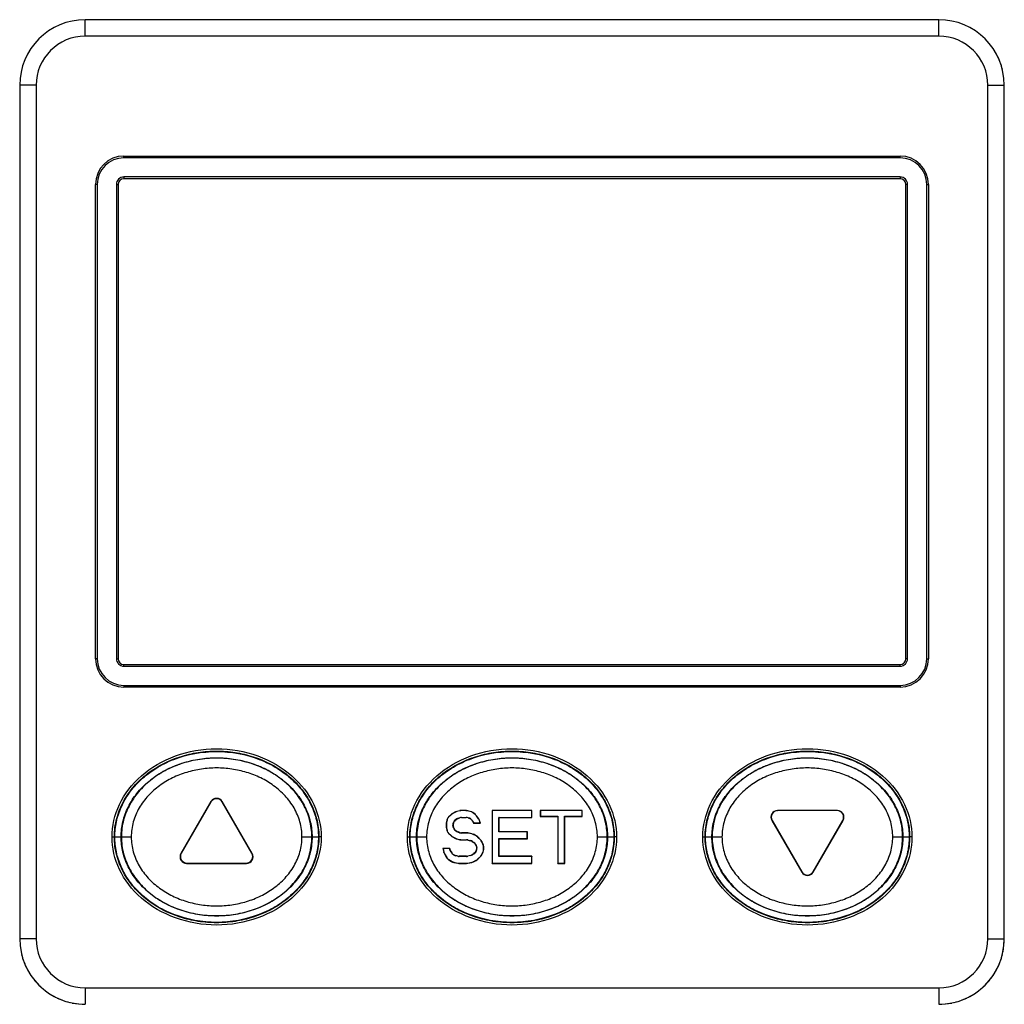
# Model space of a CAD drawing. Header units: inches. Extents: x 74 to 393, y -26 to 287.
# Tile 5 of 12: x 99 to 129, y 257 to 287. Entities that reach past the tile are written whole.
import ezdxf

# ---------------------------------------------------------------- set-up
doc = ezdxf.new("R2010")
doc.units = ezdxf.units.IN
doc.header["$LTSCALE"] = 0.595472
doc.header["$MEASUREMENT"] = 0
for name, color, linetype in [('I-04390', 7, 'CONTINUOUS'), ('P-0526_D12-1-A10', 7, 'CONTINUOUS'), ('P-0526_E17-2-A10', 7, 'CONTINUOUS'), ('SILICONE_BUTTON_10', 7, 'CONTINUOUS'), ('SILICONE_BUTTON_20', 7, 'CONTINUOUS')]:
    doc.layers.add(name, color=color, linetype=linetype)

msp = doc.modelspace()

# ---------------------------------------------------------------- linework, layer by layer
at = {"layer": 'I-04390', "color": 7, "linetype": 'Continuous'}
for centre, start, end in [((126.988, 284.781), 14.0215, 25.2782), ((126.988, 258.778), 348.5409, 0), ((100.985, 258.778), 194.0215, 205.2782), ((126.988, 258.778), 334.7218, 345.9785), ((126.988, 258.778), 322.8885, 333.1247), ((100.985, 258.778), 219.4075, 230.5925), ((126.988, 258.778), 309.4075, 320.5925), ((100.985, 258.778), 232.8885, 243.1247), ((126.988, 258.778), 296.8753, 307.1115), ((100.985, 258.778), 244.7218, 255.9785), ((126.988, 258.778), 284.0215, 295.2782), ((100.985, 258.778), 258.5409, 270), ((126.988, 258.778), 270, 281.4591)]:
    msp.add_arc(centre, 2, start, end, dxfattribs=at)
at = {"layer": 'P-0526_D12-1-A10', "color": 7, "linetype": 'Continuous'}
for p, q in [((100.985, 286.281), (100.985, 286.781)), ((126.988, 286.781), (100.985, 286.781)), ((126.988, 286.281), (126.988, 286.781)), ((126.988, 286.281), (100.985, 286.281)), ((98.985, 284.781), (98.985, 258.778)), ((99.485, 284.781), (98.985, 284.781)), ((99.485, 284.781), (99.485, 258.778)), ((128.488, 258.778), (128.488, 284.781)), ((128.488, 284.781), (128.988, 284.781)), ((128.988, 258.778), (128.988, 284.781)), ((102.16, 282.625), (125.812, 282.625)), ((101.294, 267.308), (101.294, 281.759)), ((126.679, 281.759), (126.679, 267.308)), ((125.812, 266.442), (102.16, 266.442)), ((99.485, 258.778), (98.985, 258.778)), ((128.488, 258.778), (128.988, 258.778)), ((100.985, 257.278), (100.985, 256.778)), ((100.985, 257.278), (126.988, 257.278)), ((126.988, 257.278), (126.988, 256.778))]:
    msp.add_line(p, q, dxfattribs=at)
for centre, radius, start, end in [((100.985, 284.781), 2, 90, 180), ((126.988, 284.781), 2, 0, 90), ((100.985, 284.781), 1.5, 90, 180), ((126.988, 284.781), 1.5, 0, 90), ((102.16, 281.759), 0.866, 90, 180), ((125.812, 281.759), 0.866, 0, 90), ((102.16, 267.308), 0.866, 180, 270), ((125.812, 267.308), 0.866, 270, 0), ((100.985, 258.778), 2, 180, 270), ((100.985, 258.778), 1.5, 180, 270), ((126.988, 258.778), 2, 270, 0), ((126.988, 258.778), 1.5, 270, 0)]:
    msp.add_arc(centre, radius, start, end, dxfattribs=at)
for points in [[(101.8, 261.879), (101.8, 262.213), (101.951, 262.889), (102.629, 263.785), (103.695, 264.413), (104.986, 264.639), (106.276, 264.413), (107.342, 263.785), (108.02, 262.889), (108.171, 262.213), (108.171, 261.879)], [(110.801, 261.879), (110.801, 262.213), (110.952, 262.889), (111.63, 263.785), (112.696, 264.413), (113.986, 264.639), (115.277, 264.413), (116.343, 263.785), (117.021, 262.889), (117.172, 262.213), (117.172, 261.879)], [(119.802, 261.879), (119.802, 262.213), (119.953, 262.889), (120.631, 263.785), (121.697, 264.413), (122.987, 264.639), (124.278, 264.413), (125.344, 263.785), (126.021, 262.889), (126.172, 262.213), (126.172, 261.879)], [(108.171, 261.879), (108.171, 261.544), (108.02, 260.868), (107.342, 259.972), (106.276, 259.344), (104.986, 259.118), (103.695, 259.344), (102.629, 259.972), (101.951, 260.868), (101.8, 261.544), (101.8, 261.879)], [(117.172, 261.879), (117.172, 261.544), (117.021, 260.868), (116.343, 259.972), (115.277, 259.344), (113.986, 259.118), (112.696, 259.344), (111.63, 259.972), (110.952, 260.868), (110.801, 261.544), (110.801, 261.879)], [(126.172, 261.879), (126.172, 261.544), (126.021, 260.868), (125.344, 259.972), (124.278, 259.344), (122.987, 259.118), (121.697, 259.344), (120.631, 259.972), (119.953, 260.868), (119.802, 261.544), (119.802, 261.879)]]:
    msp.add_open_spline(points, degree=3, dxfattribs=at)
at = {"layer": 'P-0526_E17-2-A10', "color": 7, "linetype": 'Continuous'}
for p, q in [((102.16, 282.572), (102.16, 282.625)), ((125.812, 282.572), (125.812, 282.625)), ((125.812, 282.572), (102.16, 282.572)), ((101.348, 281.759), (101.294, 281.759)), ((101.348, 281.759), (101.348, 267.308)), ((101.932, 281.759), (101.932, 267.308)), ((101.932, 281.759), (101.986, 281.759)), ((101.986, 281.759), (101.986, 267.308)), ((102.16, 281.988), (102.16, 281.934)), ((125.812, 281.988), (102.16, 281.988)), ((125.812, 281.934), (102.16, 281.934)), ((125.812, 281.988), (125.812, 281.934)), ((125.987, 267.308), (125.987, 281.759)), ((126.041, 281.759), (125.987, 281.759)), ((126.041, 267.308), (126.041, 281.759)), ((126.625, 267.308), (126.625, 281.759)), ((126.625, 281.759), (126.679, 281.759)), ((101.348, 267.308), (101.294, 267.308)), ((101.932, 267.308), (101.986, 267.308)), ((102.16, 267.08), (102.16, 267.133)), ((102.16, 267.133), (125.812, 267.133)), ((102.16, 267.08), (125.812, 267.08)), ((125.812, 267.08), (125.812, 267.133)), ((126.041, 267.308), (125.987, 267.308)), ((126.625, 267.308), (126.679, 267.308)), ((102.16, 266.496), (102.16, 266.442)), ((102.16, 266.496), (125.812, 266.496)), ((125.812, 266.496), (125.812, 266.442))]:
    msp.add_line(p, q, dxfattribs=at)
for centre, radius, start, end in [((102.16, 281.759), 0.813, 90, 180), ((125.812, 281.759), 0.813, 0, 90), ((102.16, 281.759), 0.228, 90, 180), ((102.16, 281.759), 0.175, 90, 180), ((125.812, 281.759), 0.228, 0, 90), ((125.812, 281.759), 0.175, 0, 90), ((102.16, 267.308), 0.813, 180, 270), ((102.16, 267.308), 0.228, 180, 270), ((102.16, 267.308), 0.175, 180, 270), ((125.812, 267.308), 0.813, 270, 0), ((125.812, 267.308), 0.228, 270, 0), ((125.812, 267.308), 0.175, 270, 0)]:
    msp.add_arc(centre, radius, start, end, dxfattribs=at)
at = {"layer": 'SILICONE_BUTTON_10', "color": 7, "linetype": 'Continuous'}
for p, q in [((104.812, 262.954), (103.9, 261.373)), ((104.812, 262.944), (103.909, 261.379)), ((104.812, 262.954), (104.812, 262.944)), ((105.159, 262.954), (105.159, 262.944)), ((106.072, 261.373), (105.159, 262.954)), ((106.063, 261.379), (105.159, 262.944)), ((123.9, 262.684), (122.074, 262.684)), ((122.074, 262.684), (122.083, 262.679)), ((123.891, 262.679), (122.083, 262.679)), ((123.9, 262.684), (123.891, 262.679)), ((121.901, 262.384), (122.814, 260.803)), ((121.901, 262.384), (121.91, 262.379)), ((121.91, 262.379), (122.814, 260.813)), ((123.16, 260.803), (124.073, 262.384)), ((123.16, 260.813), (124.064, 262.379)), ((124.073, 262.384), (124.064, 262.379)), ((101.8, 261.879), (101.871, 261.879)), ((101.883, 261.879), (102.384, 261.879)), ((107.587, 261.879), (108.088, 261.879)), ((108.171, 261.879), (108.101, 261.879)), ((119.802, 261.879), (119.872, 261.879)), ((119.884, 261.879), (120.385, 261.879)), ((125.589, 261.879), (126.09, 261.879)), ((126.172, 261.879), (126.102, 261.879)), ((103.9, 261.373), (103.909, 261.379)), ((106.072, 261.373), (106.063, 261.379)), ((104.073, 261.073), (104.082, 261.079)), ((104.073, 261.073), (105.898, 261.073)), ((104.082, 261.079), (105.889, 261.079)), ((105.898, 261.073), (105.889, 261.079)), ((122.814, 260.803), (122.814, 260.813)), ((123.16, 260.803), (123.16, 260.813))]:
    msp.add_line(p, q, dxfattribs=at)
for centre, major_axis, start_param, end_param in [((104.986, 262.854), (0, 0.2), -1.046934, 1.046934), ((104.986, 262.844), (0, -0.2), 2.094659, 4.188526), ((122.075, 262.484), (0.173, -0.1), 2.094659, 4.188526), ((122.084, 262.479), (0.173, -0.1), 2.094659, 4.188526), ((123.891, 262.479), (-0.173, -0.1), 2.094659, 4.188526), ((123.9, 262.484), (0.173, 0.1), -1.046934, 1.046934), ((104.073, 261.273), (0.173, 0.1), 2.094659, 4.188526), ((104.082, 261.279), (0.173, 0.1), 2.094659, 4.188526), ((105.889, 261.279), (-0.173, 0.1), 2.094659, 4.188526), ((105.898, 261.273), (0.173, -0.1), -1.046934, 1.046934), ((122.987, 260.914), (0, 0.2), 2.094659, 4.188526), ((122.987, 260.903), (0, 0.2), -4.188526, -2.094659)]:
    msp.add_ellipse(centre, major_axis=major_axis, ratio=0.999391, start_param=start_param, end_param=end_param, dxfattribs=at)
for points, knots in [([(101.871, 261.879), (101.871, 262.066), (101.92, 262.443), (102.13, 262.97), (102.456, 263.434), (103.007, 263.948), (103.691, 264.295), (104.422, 264.465), (104.986, 264.508), (105.549, 264.465), (106.281, 264.295), (106.965, 263.948), (107.515, 263.434), (107.841, 262.97), (108.052, 262.443), (108.101, 262.066), (108.101, 261.879)], [0, 0, 0, 0, 0.062527, 0.125059, 0.187602, 0.250161, 0.374851, 0.437426, 0.500003, 0.562579, 0.625154, 0.749843, 0.8124, 0.874943, 0.937474, 1, 1, 1, 1]), ([(101.883, 261.879), (101.883, 262.032), (101.916, 262.343), (102.065, 262.799), (102.317, 263.236), (102.674, 263.639), (103.135, 263.99), (103.89, 264.364), (104.986, 264.561), (106.081, 264.364), (106.836, 263.99), (107.297, 263.639), (107.655, 263.236), (107.906, 262.799), (108.055, 262.343), (108.088, 262.032), (108.088, 261.879)], [0, 0, 0, 0, 0.05126, 0.103993, 0.15955, 0.219111, 0.283372, 0.352411, 0.5, 0.647589, 0.716628, 0.780889, 0.84045, 0.896007, 0.94874, 1, 1, 1, 1]), ([(119.872, 261.879), (119.872, 262.066), (119.921, 262.443), (120.131, 262.97), (120.457, 263.434), (121.008, 263.948), (121.692, 264.295), (122.424, 264.465), (122.987, 264.508), (123.551, 264.465), (124.282, 264.295), (124.966, 263.948), (125.517, 263.434), (125.843, 262.97), (126.053, 262.443), (126.102, 262.066), (126.102, 261.879)], [0, 0, 0, 0, 0.062527, 0.125059, 0.187602, 0.250161, 0.374851, 0.437426, 0.500003, 0.562579, 0.625154, 0.749843, 0.8124, 0.874943, 0.937474, 1, 1, 1, 1]), ([(119.884, 261.879), (119.884, 262.032), (119.917, 262.343), (120.066, 262.799), (120.318, 263.236), (120.675, 263.639), (121.137, 263.99), (121.892, 264.364), (122.987, 264.561), (124.083, 264.364), (124.838, 263.99), (125.299, 263.639), (125.656, 263.236), (125.908, 262.799), (126.057, 262.343), (126.09, 262.032), (126.09, 261.879)], [0, 0, 0, 0, 0.05126, 0.103993, 0.15955, 0.219111, 0.283372, 0.352411, 0.5, 0.647589, 0.716628, 0.780889, 0.84045, 0.896007, 0.94874, 1, 1, 1, 1]), ([(102.076, 261.879), (102.076, 262.034), (102.114, 262.349), (102.279, 262.802), (102.548, 263.221), (102.848, 263.524), (103.127, 263.735), (103.435, 263.927), (103.861, 264.117), (104.412, 264.256), (104.986, 264.304), (105.559, 264.256), (106.11, 264.117), (106.536, 263.927), (106.844, 263.735), (107.123, 263.524), (107.423, 263.221), (107.692, 262.802), (107.857, 262.349), (107.895, 262.034), (107.895, 261.879)], [0, 0, 0, 0, 0.05582, 0.112725, 0.171588, 0.233004, 0.264707, 0.297012, 0.363224, 0.431179, 0.5, 0.568821, 0.636776, 0.702988, 0.735293, 0.766996, 0.828412, 0.887275, 0.94418, 1, 1, 1, 1]), ([(107.887, 261.879), (107.887, 262.052), (107.841, 262.401), (107.642, 262.887), (107.336, 263.313), (106.948, 263.666), (106.503, 263.942), (106.017, 264.137), (105.507, 264.254), (104.986, 264.294), (104.464, 264.254), (103.954, 264.137), (103.468, 263.942), (103.023, 263.666), (102.636, 263.313), (102.329, 262.887), (102.131, 262.401), (102.084, 262.052), (102.084, 261.879)], [0, 0, 0, 0, 0.062447, 0.124902, 0.187377, 0.249879, 0.312396, 0.374923, 0.43746, 0.499999, 0.562538, 0.625075, 0.687603, 0.750121, 0.812623, 0.875099, 0.937553, 1, 1, 1, 1]), ([(120.078, 261.879), (120.078, 262.034), (120.116, 262.349), (120.281, 262.802), (120.55, 263.221), (120.85, 263.524), (121.128, 263.735), (121.437, 263.927), (121.863, 264.117), (122.414, 264.256), (122.987, 264.304), (123.561, 264.256), (124.111, 264.117), (124.538, 263.927), (124.846, 263.735), (125.125, 263.524), (125.425, 263.221), (125.694, 262.802), (125.858, 262.349), (125.896, 262.034), (125.896, 261.879)], [0, 0, 0, 0, 0.05582, 0.112725, 0.171588, 0.233004, 0.264707, 0.297012, 0.363224, 0.431179, 0.5, 0.568821, 0.636776, 0.702988, 0.735293, 0.766996, 0.828412, 0.887275, 0.94418, 1, 1, 1, 1]), ([(125.889, 261.879), (125.889, 262.052), (125.842, 262.401), (125.644, 262.887), (125.337, 263.313), (124.95, 263.666), (124.504, 263.942), (124.019, 264.137), (123.509, 264.254), (122.987, 264.294), (122.466, 264.254), (121.956, 264.137), (121.47, 263.942), (121.025, 263.666), (120.637, 263.313), (120.331, 262.887), (120.132, 262.401), (120.085, 262.052), (120.085, 261.879)], [0, 0, 0, 0, 0.062447, 0.124902, 0.187377, 0.249879, 0.312396, 0.374923, 0.43746, 0.499999, 0.562538, 0.625075, 0.687603, 0.750121, 0.812623, 0.875099, 0.937553, 1, 1, 1, 1]), ([(107.587, 261.879), (107.587, 262.032), (107.544, 262.342), (107.361, 262.771), (107.082, 263.143), (106.732, 263.45), (106.334, 263.689), (105.901, 263.857), (105.448, 263.957), (104.986, 263.992), (104.523, 263.957), (104.07, 263.857), (103.637, 263.689), (103.239, 263.45), (102.89, 263.143), (102.61, 262.771), (102.428, 262.342), (102.384, 262.032), (102.384, 261.879)], [0, 0, 0, 0, 0.062433, 0.12488, 0.187355, 0.24986, 0.312381, 0.374914, 0.437456, 0.499999, 0.562542, 0.625085, 0.687618, 0.750139, 0.812646, 0.87512, 0.937568, 1, 1, 1, 1]), ([(125.589, 261.879), (125.589, 262.032), (125.545, 262.342), (125.363, 262.771), (125.083, 263.143), (124.734, 263.45), (124.336, 263.689), (123.903, 263.857), (123.45, 263.957), (122.987, 263.992), (122.524, 263.957), (122.072, 263.857), (121.639, 263.689), (121.24, 263.45), (120.891, 263.143), (120.612, 262.771), (120.429, 262.342), (120.385, 262.032), (120.385, 261.879)], [0, 0, 0, 0, 0.062433, 0.12488, 0.187355, 0.24986, 0.312381, 0.374914, 0.437456, 0.499999, 0.562542, 0.625085, 0.687618, 0.750139, 0.812646, 0.87512, 0.937568, 1, 1, 1, 1]), ([(108.101, 261.879), (108.101, 261.691), (108.052, 261.315), (107.841, 260.787), (107.515, 260.323), (106.965, 259.809), (106.281, 259.463), (105.549, 259.292), (104.986, 259.249), (104.422, 259.292), (103.691, 259.463), (103.007, 259.809), (102.456, 260.323), (102.13, 260.787), (101.92, 261.315), (101.871, 261.691), (101.871, 261.879)], [0, 0, 0, 0, 0.062527, 0.125059, 0.187602, 0.250161, 0.374851, 0.437426, 0.500003, 0.562579, 0.625154, 0.749843, 0.8124, 0.874943, 0.937474, 1, 1, 1, 1]), ([(108.088, 261.879), (108.088, 261.726), (108.055, 261.414), (107.906, 260.959), (107.655, 260.521), (107.297, 260.118), (106.836, 259.767), (106.081, 259.393), (104.986, 259.196), (103.89, 259.393), (103.135, 259.767), (102.674, 260.118), (102.317, 260.521), (102.065, 260.959), (101.916, 261.414), (101.883, 261.726), (101.883, 261.879)], [0, 0, 0, 0, 0.05126, 0.103993, 0.15955, 0.219111, 0.283372, 0.352411, 0.5, 0.647589, 0.716628, 0.780889, 0.84045, 0.896007, 0.94874, 1, 1, 1, 1]), ([(107.895, 261.879), (107.895, 261.723), (107.857, 261.408), (107.692, 260.955), (107.423, 260.537), (107.123, 260.234), (106.844, 260.022), (106.536, 259.83), (106.11, 259.64), (105.559, 259.502), (104.986, 259.453), (104.412, 259.502), (103.861, 259.64), (103.435, 259.83), (103.127, 260.022), (102.848, 260.234), (102.548, 260.537), (102.279, 260.955), (102.114, 261.408), (102.076, 261.723), (102.076, 261.879)], [0, 0, 0, 0, 0.05582, 0.112725, 0.171588, 0.233004, 0.264707, 0.297012, 0.363224, 0.431179, 0.5, 0.568821, 0.636776, 0.702988, 0.735293, 0.766996, 0.828412, 0.887275, 0.94418, 1, 1, 1, 1]), ([(102.084, 261.879), (102.084, 261.705), (102.131, 261.357), (102.329, 260.87), (102.636, 260.444), (103.023, 260.091), (103.468, 259.815), (103.954, 259.62), (104.464, 259.503), (104.986, 259.464), (105.507, 259.503), (106.017, 259.62), (106.503, 259.815), (106.948, 260.091), (107.336, 260.444), (107.642, 260.87), (107.841, 261.357), (107.887, 261.705), (107.887, 261.879)], [0, 0, 0, 0, 0.062447, 0.124902, 0.187377, 0.249879, 0.312396, 0.374923, 0.43746, 0.499999, 0.562538, 0.625075, 0.687603, 0.750121, 0.812623, 0.875099, 0.937553, 1, 1, 1, 1]), ([(102.384, 261.879), (102.384, 261.725), (102.428, 261.416), (102.61, 260.986), (102.89, 260.614), (103.239, 260.307), (103.637, 260.068), (104.07, 259.9), (104.523, 259.8), (104.986, 259.765), (105.448, 259.8), (105.901, 259.9), (106.334, 260.068), (106.732, 260.307), (107.082, 260.614), (107.361, 260.986), (107.544, 261.416), (107.587, 261.725), (107.587, 261.879)], [0, 0, 0, 0, 0.062433, 0.12488, 0.187355, 0.24986, 0.312381, 0.374914, 0.437456, 0.499999, 0.562542, 0.625085, 0.687618, 0.750139, 0.812646, 0.87512, 0.937568, 1, 1, 1, 1]), ([(126.102, 261.879), (126.102, 261.691), (126.053, 261.315), (125.843, 260.787), (125.517, 260.323), (124.966, 259.809), (124.282, 259.463), (123.551, 259.292), (122.987, 259.249), (122.424, 259.292), (121.692, 259.463), (121.008, 259.809), (120.457, 260.323), (120.131, 260.787), (119.921, 261.315), (119.872, 261.691), (119.872, 261.879)], [0, 0, 0, 0, 0.062527, 0.125059, 0.187602, 0.250161, 0.374851, 0.437426, 0.500003, 0.562579, 0.625154, 0.749843, 0.8124, 0.874943, 0.937474, 1, 1, 1, 1]), ([(126.09, 261.879), (126.09, 261.726), (126.057, 261.414), (125.908, 260.959), (125.656, 260.521), (125.299, 260.118), (124.838, 259.767), (124.083, 259.393), (122.987, 259.196), (121.892, 259.393), (121.137, 259.767), (120.675, 260.118), (120.318, 260.521), (120.066, 260.959), (119.917, 261.414), (119.884, 261.726), (119.884, 261.879)], [0, 0, 0, 0, 0.05126, 0.103993, 0.15955, 0.219111, 0.283372, 0.352411, 0.5, 0.647589, 0.716628, 0.780889, 0.84045, 0.896007, 0.94874, 1, 1, 1, 1]), ([(125.896, 261.879), (125.896, 261.723), (125.858, 261.408), (125.694, 260.955), (125.425, 260.537), (125.125, 260.234), (124.846, 260.022), (124.538, 259.83), (124.111, 259.64), (123.561, 259.502), (122.987, 259.453), (122.414, 259.502), (121.863, 259.64), (121.437, 259.83), (121.128, 260.022), (120.85, 260.234), (120.55, 260.537), (120.281, 260.955), (120.116, 261.408), (120.078, 261.723), (120.078, 261.879)], [0, 0, 0, 0, 0.05582, 0.112725, 0.171588, 0.233004, 0.264707, 0.297012, 0.363224, 0.431179, 0.5, 0.568821, 0.636776, 0.702988, 0.735293, 0.766996, 0.828412, 0.887275, 0.94418, 1, 1, 1, 1]), ([(120.085, 261.879), (120.085, 261.705), (120.132, 261.357), (120.331, 260.87), (120.637, 260.444), (121.025, 260.091), (121.47, 259.815), (121.956, 259.62), (122.466, 259.503), (122.987, 259.464), (123.509, 259.503), (124.019, 259.62), (124.504, 259.815), (124.95, 260.091), (125.337, 260.444), (125.644, 260.87), (125.842, 261.357), (125.889, 261.705), (125.889, 261.879)], [0, 0, 0, 0, 0.062447, 0.124902, 0.187377, 0.249879, 0.312396, 0.374923, 0.43746, 0.499999, 0.562538, 0.625075, 0.687603, 0.750121, 0.812623, 0.875099, 0.937553, 1, 1, 1, 1]), ([(120.385, 261.879), (120.385, 261.725), (120.429, 261.416), (120.612, 260.986), (120.891, 260.614), (121.24, 260.307), (121.639, 260.068), (122.072, 259.9), (122.524, 259.8), (122.987, 259.765), (123.45, 259.8), (123.903, 259.9), (124.336, 260.068), (124.734, 260.307), (125.083, 260.614), (125.363, 260.986), (125.545, 261.416), (125.589, 261.725), (125.589, 261.879)], [0, 0, 0, 0, 0.062433, 0.12488, 0.187355, 0.24986, 0.312381, 0.374914, 0.437456, 0.499999, 0.562542, 0.625085, 0.687618, 0.750139, 0.812646, 0.87512, 0.937568, 1, 1, 1, 1])]:
    msp.add_open_spline(points, degree=3, knots=knots, dxfattribs=at)
at = {"layer": 'SILICONE_BUTTON_20', "color": 7, "linetype": 'Continuous'}
for p, q in [((112.129, 262.56), (112.049, 262.478)), ((112.132, 262.556), (112.054, 262.476)), ((112.129, 262.56), (112.132, 262.556)), ((112.267, 262.64), (112.176, 262.594)), ((112.176, 262.594), (112.179, 262.59)), ((112.268, 262.635), (112.179, 262.59)), ((112.267, 262.64), (112.268, 262.635)), ((112.397, 262.678), (112.304, 262.655)), ((112.304, 262.655), (112.306, 262.65)), ((112.398, 262.673), (112.306, 262.65)), ((112.397, 262.678), (112.398, 262.673)), ((112.442, 262.684), (112.442, 262.679)), ((112.569, 262.684), (112.442, 262.684)), ((112.568, 262.679), (112.442, 262.679)), ((112.569, 262.684), (112.568, 262.679)), ((112.605, 262.68), (112.604, 262.675)), ((112.712, 262.653), (112.604, 262.675)), ((112.715, 262.658), (112.605, 262.68)), ((112.715, 262.658), (112.712, 262.653)), ((112.788, 262.624), (112.786, 262.619)), ((112.866, 262.558), (112.786, 262.619)), ((112.87, 262.562), (112.788, 262.624)), ((112.87, 262.562), (112.866, 262.558)), ((112.905, 262.525), (112.902, 262.522)), ((112.974, 262.432), (112.905, 262.525)), ((113.381, 262.684), (113.381, 261.073)), ((113.381, 262.684), (113.386, 262.679)), ((114.592, 262.684), (113.381, 262.684)), ((113.386, 262.679), (113.386, 261.079)), ((114.586, 262.679), (113.386, 262.679)), ((114.592, 262.684), (114.586, 262.679)), ((114.586, 262.474), (114.586, 262.679)), ((114.592, 262.469), (114.592, 262.684)), ((114.848, 262.684), (114.848, 262.503)), ((114.848, 262.684), (114.853, 262.679)), ((116.125, 262.684), (114.848, 262.684)), ((114.853, 262.679), (114.853, 262.508)), ((116.12, 262.679), (114.853, 262.679)), ((116.125, 262.684), (116.12, 262.679)), ((116.12, 262.508), (116.12, 262.679)), ((116.125, 262.503), (116.125, 262.684)), ((111.981, 262.283), (111.981, 262.189)), ((111.981, 262.283), (111.986, 262.282)), ((112.003, 262.395), (111.986, 262.326)), ((111.986, 262.326), (111.991, 262.325)), ((111.986, 262.282), (111.986, 262.19)), ((112.008, 262.392), (111.991, 262.325)), ((112.003, 262.395), (112.008, 262.392)), ((112.049, 262.478), (112.054, 262.476)), ((112.186, 262.231), (112.186, 262.241)), ((112.186, 262.241), (112.191, 262.241)), ((112.186, 262.231), (112.191, 262.231)), ((112.191, 262.231), (112.191, 262.241)), ((112.195, 262.297), (112.201, 262.314)), ((112.195, 262.297), (112.2, 262.297)), ((112.2, 262.297), (112.205, 262.311)), ((112.201, 262.314), (112.205, 262.311)), ((112.27, 262.407), (112.299, 262.427)), ((112.27, 262.407), (112.275, 262.403)), ((112.275, 262.403), (112.302, 262.422)), ((112.299, 262.427), (112.302, 262.422)), ((112.343, 262.448), (112.391, 262.465)), ((112.343, 262.448), (112.345, 262.443)), ((112.345, 262.443), (112.392, 262.46)), ((112.391, 262.465), (112.392, 262.46)), ((112.449, 262.474), (112.45, 262.469)), ((112.449, 262.474), (112.59, 262.474)), ((112.45, 262.469), (112.589, 262.469)), ((112.59, 262.474), (112.589, 262.469)), ((112.648, 262.465), (112.647, 262.46)), ((112.647, 262.46), (112.676, 262.45)), ((112.648, 262.465), (112.679, 262.454)), ((112.679, 262.454), (112.676, 262.45)), ((112.75, 262.41), (112.747, 262.405)), ((112.747, 262.405), (112.762, 262.39)), ((112.75, 262.41), (112.766, 262.393)), ((112.766, 262.393), (112.762, 262.39)), ((112.799, 262.346), (112.795, 262.343)), ((112.795, 262.343), (112.816, 262.299)), ((112.799, 262.346), (112.82, 262.304)), ((112.816, 262.299), (112.82, 262.304)), ((112.816, 262.299), (113.027, 262.299)), ((112.82, 262.304), (113.02, 262.304)), ((112.969, 262.43), (112.902, 262.522)), ((112.974, 262.432), (112.969, 262.43)), ((113, 262.381), (112.995, 262.379)), ((113.02, 262.304), (112.995, 262.379)), ((113.027, 262.299), (113, 262.381)), ((113.027, 262.299), (113.02, 262.304)), ((113.586, 262.032), (113.586, 262.474)), ((113.592, 262.469), (113.586, 262.474)), ((113.586, 262.474), (114.586, 262.474)), ((113.592, 262.037), (113.592, 262.469)), ((113.592, 262.469), (114.592, 262.469)), ((114.592, 262.469), (114.586, 262.474)), ((114.848, 262.503), (114.853, 262.508)), ((114.848, 262.503), (115.381, 262.503)), ((114.853, 262.508), (115.387, 262.508)), ((115.381, 262.503), (115.387, 262.508)), ((115.381, 262.503), (115.381, 261.073)), ((115.387, 262.508), (115.387, 261.079)), ((115.587, 261.079), (115.587, 262.508)), ((115.592, 262.503), (115.587, 262.508)), ((115.587, 262.508), (116.12, 262.508)), ((115.592, 261.073), (115.592, 262.503)), ((115.592, 262.503), (116.125, 262.503)), ((116.125, 262.503), (116.12, 262.508)), ((111.981, 262.189), (111.986, 262.19)), ((111.986, 262.146), (111.991, 262.147)), ((111.986, 262.146), (112.003, 262.077)), ((111.991, 262.147), (112.008, 262.08)), ((112.003, 262.077), (112.008, 262.08)), ((112.049, 261.994), (112.054, 261.997)), ((112.049, 261.994), (112.129, 261.912)), ((112.054, 261.997), (112.132, 261.917)), ((112.195, 262.175), (112.2, 262.176)), ((112.201, 262.158), (112.195, 262.175)), ((112.205, 262.162), (112.2, 262.176)), ((112.201, 262.158), (112.205, 262.162)), ((112.27, 262.065), (112.275, 262.069)), ((112.299, 262.046), (112.27, 262.065)), ((112.302, 262.05), (112.275, 262.069)), ((112.299, 262.046), (112.302, 262.05)), ((112.343, 262.024), (112.345, 262.029)), ((112.391, 262.007), (112.343, 262.024)), ((112.392, 262.013), (112.345, 262.029)), ((112.391, 262.007), (112.392, 262.013)), ((112.449, 261.998), (112.45, 262.003)), ((112.601, 261.998), (112.449, 261.998)), ((112.602, 262.003), (112.45, 262.003)), ((112.602, 262.003), (112.601, 261.998)), ((112.638, 261.999), (112.637, 261.994)), ((112.762, 261.969), (112.637, 261.994)), ((112.764, 261.974), (112.638, 261.999)), ((112.764, 261.974), (112.762, 261.969)), ((112.81, 261.958), (112.808, 261.953)), ((112.893, 261.909), (112.808, 261.953)), ((112.897, 261.913), (112.81, 261.958)), ((113.592, 262.037), (113.586, 262.032)), ((114.453, 262.032), (113.586, 262.032)), ((114.458, 262.037), (113.592, 262.037)), ((114.458, 262.037), (114.453, 262.032)), ((114.453, 261.828), (114.453, 262.032)), ((114.458, 261.822), (114.458, 262.037)), ((110.801, 261.879), (110.871, 261.879)), ((110.884, 261.879), (111.385, 261.879)), ((112.129, 261.912), (112.132, 261.917)), ((112.176, 261.878), (112.179, 261.882)), ((112.176, 261.878), (112.267, 261.832)), ((112.179, 261.882), (112.268, 261.837)), ((112.267, 261.832), (112.268, 261.837)), ((112.304, 261.818), (112.306, 261.823)), ((112.304, 261.818), (112.397, 261.794)), ((112.306, 261.823), (112.398, 261.799)), ((112.397, 261.794), (112.398, 261.799)), ((112.442, 261.788), (112.442, 261.793)), ((112.442, 261.793), (112.597, 261.793)), ((112.442, 261.788), (112.596, 261.788)), ((112.597, 261.793), (112.596, 261.788)), ((112.642, 261.788), (112.641, 261.783)), ((112.641, 261.783), (112.72, 261.762)), ((112.642, 261.788), (112.722, 261.767)), ((112.722, 261.767), (112.72, 261.762)), ((112.779, 261.742), (112.777, 261.737)), ((112.777, 261.737), (112.819, 261.708)), ((112.779, 261.742), (112.823, 261.712)), ((112.823, 261.712), (112.819, 261.708)), ((112.873, 261.661), (112.869, 261.657)), ((112.869, 261.657), (112.885, 261.632)), ((112.873, 261.661), (112.89, 261.634)), ((112.89, 261.634), (112.885, 261.632)), ((112.897, 261.913), (112.893, 261.909)), ((112.943, 261.879), (112.94, 261.875)), ((113.033, 261.78), (112.94, 261.875)), ((113.037, 261.783), (112.943, 261.879)), ((113.037, 261.783), (113.033, 261.78)), ((113.07, 261.736), (113.066, 261.733)), ((113.101, 261.661), (113.066, 261.733)), ((113.107, 261.662), (113.07, 261.736)), ((113.107, 261.662), (113.101, 261.661)), ((113.586, 261.283), (113.586, 261.828)), ((113.592, 261.822), (113.586, 261.828)), ((113.586, 261.828), (114.453, 261.828)), ((113.592, 261.288), (113.592, 261.822)), ((113.592, 261.822), (114.458, 261.822)), ((114.458, 261.822), (114.453, 261.828)), ((116.588, 261.879), (117.089, 261.879)), ((117.172, 261.879), (117.101, 261.879)), ((111.88, 261.526), (111.908, 261.409)), ((111.88, 261.526), (111.886, 261.521)), ((112.09, 261.526), (111.88, 261.526)), ((111.886, 261.521), (111.913, 261.411)), ((112.086, 261.521), (111.886, 261.521)), ((111.908, 261.409), (111.913, 261.411)), ((111.928, 261.36), (111.933, 261.362)), ((111.928, 261.36), (111.993, 261.25)), ((111.933, 261.362), (111.997, 261.253)), ((112.09, 261.526), (112.086, 261.521)), ((112.107, 261.459), (112.086, 261.521)), ((112.111, 261.462), (112.09, 261.526)), ((112.107, 261.459), (112.111, 261.462)), ((112.149, 261.389), (112.154, 261.392)), ((112.184, 261.353), (112.149, 261.389)), ((112.187, 261.358), (112.154, 261.392)), ((112.184, 261.353), (112.187, 261.358)), ((112.819, 261.368), (112.777, 261.339)), ((112.779, 261.335), (112.777, 261.339)), ((112.823, 261.365), (112.779, 261.335)), ((112.823, 261.365), (112.819, 261.368)), ((112.885, 261.444), (112.869, 261.419)), ((112.873, 261.415), (112.869, 261.419)), ((112.89, 261.442), (112.873, 261.415)), ((112.89, 261.442), (112.885, 261.444)), ((112.914, 261.538), (112.92, 261.538)), ((113.066, 261.343), (113.101, 261.416)), ((113.07, 261.34), (113.066, 261.343)), ((113.07, 261.34), (113.107, 261.414)), ((113.107, 261.414), (113.101, 261.416)), ((113.125, 261.583), (113.12, 261.582)), ((113.12, 261.495), (113.12, 261.582)), ((113.125, 261.494), (113.12, 261.495)), ((113.125, 261.494), (113.125, 261.583)), ((111.993, 261.25), (111.997, 261.253)), ((112.054, 261.187), (112.058, 261.191)), ((112.054, 261.187), (112.157, 261.124)), ((112.058, 261.191), (112.159, 261.129)), ((112.157, 261.124), (112.159, 261.129)), ((112.215, 261.101), (112.217, 261.106)), ((112.215, 261.101), (112.335, 261.077)), ((112.217, 261.106), (112.335, 261.082)), ((112.268, 261.304), (112.271, 261.309)), ((112.331, 261.288), (112.268, 261.304)), ((112.332, 261.294), (112.271, 261.309)), ((112.331, 261.288), (112.332, 261.294)), ((112.335, 261.077), (112.335, 261.082)), ((112.371, 261.073), (112.371, 261.079)), ((112.371, 261.079), (112.601, 261.079)), ((112.371, 261.073), (112.602, 261.073)), ((112.376, 261.283), (112.376, 261.288)), ((112.596, 261.288), (112.376, 261.288)), ((112.597, 261.283), (112.376, 261.283)), ((112.597, 261.283), (112.596, 261.288)), ((112.602, 261.073), (112.601, 261.079)), ((112.637, 261.082), (112.762, 261.108)), ((112.638, 261.077), (112.637, 261.082)), ((112.638, 261.077), (112.764, 261.103)), ((112.72, 261.314), (112.641, 261.294)), ((112.642, 261.288), (112.641, 261.294)), ((112.722, 261.309), (112.642, 261.288)), ((112.722, 261.309), (112.72, 261.314)), ((112.764, 261.103), (112.762, 261.108)), ((112.808, 261.124), (112.893, 261.167)), ((112.81, 261.119), (112.808, 261.124)), ((112.81, 261.119), (112.897, 261.163)), ((112.897, 261.163), (112.893, 261.167)), ((112.94, 261.202), (113.033, 261.296)), ((112.943, 261.197), (112.94, 261.202)), ((112.943, 261.197), (113.037, 261.293)), ((113.037, 261.293), (113.033, 261.296)), ((113.381, 261.073), (113.386, 261.079)), ((113.381, 261.073), (114.592, 261.073)), ((113.386, 261.079), (114.586, 261.079)), ((113.592, 261.288), (113.586, 261.283)), ((114.586, 261.283), (113.586, 261.283)), ((114.592, 261.288), (113.592, 261.288)), ((114.592, 261.288), (114.586, 261.283)), ((114.586, 261.079), (114.586, 261.283)), ((114.592, 261.073), (114.586, 261.079)), ((114.592, 261.073), (114.592, 261.288)), ((115.381, 261.073), (115.387, 261.079)), ((115.381, 261.073), (115.592, 261.073)), ((115.387, 261.079), (115.587, 261.079)), ((115.592, 261.073), (115.587, 261.079))]:
    msp.add_line(p, q, dxfattribs=at)
for centre, major_axis, ratio, start_param, end_param in [((112.258, 262.434), (0.107, -0.145), 0.999844, 2.979717, 3.303469), ((112.261, 262.43), (-0.107, 0.145), 0.999844, -0.161876, 0.161876), ((112.348, 262.48), (0.064, -0.168), 0.999846, 3.030538, 3.252647), ((112.35, 262.475), (-0.064, 0.168), 0.999846, -0.111055, 0.111055), ((112.442, 262.504), (0.022, -0.179), 0.999845, 3.016623, 3.266563), ((112.442, 262.499), (-0.022, 0.179), 0.999845, -0.12497, 0.12497), ((112.568, 262.499), (0.018, 0.179), 0.999846, -0.100726, 0.100726), ((112.569, 262.504), (-0.018, -0.179), 0.999846, 3.040866, 3.242319), ((112.676, 262.477), (-0.075, -0.164), 0.99984, 2.915552, 3.367634), ((112.679, 262.481), (0.075, 0.164), 0.99984, -0.226041, 0.226041), ((112.756, 262.415), (0.129, 0.126), 0.999845, -0.141845, 0.141845), ((112.76, 262.419), (-0.129, -0.126), 0.999845, 2.999747, 3.283438), ((112.161, 262.283), (0.179, -0.022), 0.999845, 3.021576, 3.26161), ((112.166, 262.282), (0.179, -0.022), 0.999845, 3.021576, 3.26161), ((112.178, 262.352), (0.157, -0.087), 0.999836, 2.874234, 3.408952), ((112.183, 262.35), (0.157, -0.087), 0.999836, 2.874234, 3.408952), ((112.366, 262.241), (0.178, -0.028), 0.999844, 2.983873, 3.299312), ((112.366, 262.231), (0.178, 0.028), 0.999844, 2.983873, 3.299312), ((112.372, 262.241), (0.178, -0.028), 0.999844, 2.983873, 3.299312), ((112.372, 262.231), (0.178, 0.028), 0.999844, 2.983873, 3.299312), ((112.372, 262.258), (0.144, -0.108), 0.99983, 2.812869, 3.470316), ((112.376, 262.255), (0.144, -0.108), 0.99983, 2.812869, 3.470316), ((112.401, 262.278), (0.08, -0.161), 0.999845, 3.006794, 3.276391), ((112.403, 262.273), (-0.08, 0.161), 0.999845, -0.134799, 0.134799), ((112.449, 262.294), (0.029, -0.178), 0.999844, 2.977558, 3.305627), ((112.45, 262.289), (-0.029, 0.178), 0.999844, -0.164035, 0.164035), ((112.589, 262.289), (0.029, 0.178), 0.999844, -0.164035, 0.164035), ((112.59, 262.294), (-0.029, -0.178), 0.999844, 2.977558, 3.305627), ((112.618, 262.279), (-0.096, -0.152), 0.999839, 2.907727, 3.375458), ((112.621, 262.284), (0.096, 0.152), 0.999839, -0.233866, 0.233866), ((112.633, 262.264), (0.147, 0.104), 0.999844, -0.159772, 0.159772), ((112.637, 262.267), (-0.147, -0.104), 0.999844, 2.981821, 3.301365), ((112.824, 262.323), (0.16, 0.082), 0.999844, -0.158945, 0.158945), ((112.829, 262.325), (-0.16, -0.082), 0.999844, 2.982648, 3.300538), ((112.161, 262.189), (0.179, 0.022), 0.999845, 3.021576, 3.26161), ((112.166, 262.19), (0.179, 0.022), 0.999845, 3.021576, 3.26161), ((112.178, 262.12), (0.157, 0.087), 0.999836, 2.874234, 3.408952), ((112.183, 262.123), (0.157, 0.087), 0.999836, 2.874234, 3.408952), ((112.372, 262.214), (0.144, 0.108), 0.99983, 2.812869, 3.470316), ((112.376, 262.217), (0.144, 0.108), 0.99983, 2.812869, 3.470316), ((112.401, 262.194), (0.08, 0.161), 0.999845, 3.006794, 3.276391), ((112.403, 262.199), (0.08, 0.161), 0.999845, -3.276391, -3.006794), ((112.449, 262.178), (0.029, 0.178), 0.999844, 2.977558, 3.305627), ((112.45, 262.183), (0.029, 0.178), 0.999844, -3.305627, -2.977558), ((112.601, 261.818), (0.018, 0.179), 0.999846, -0.100727, 0.100727), ((112.602, 261.823), (-0.018, -0.179), 0.999846, 3.040866, 3.242319), ((112.726, 261.792), (0.059, 0.17), 0.999845, -0.135298, 0.135298), ((112.728, 261.797), (-0.059, -0.17), 0.999845, 3.006294, 3.276891), ((112.258, 262.038), (0.107, 0.145), 0.999844, 2.979717, 3.303469), ((112.261, 262.043), (0.107, 0.145), 0.999844, -3.303469, -2.979717), ((112.348, 261.992), (0.064, 0.168), 0.999846, 3.030538, 3.252647), ((112.35, 261.997), (0.064, 0.168), 0.999846, -3.252647, -3.030538), ((112.442, 261.968), (0.022, 0.179), 0.999845, 3.016623, 3.266563), ((112.442, 261.974), (0.022, 0.179), 0.999845, -3.266563, -3.016623), ((112.596, 261.608), (0.022, 0.179), 0.999845, -0.12497, 0.12497), ((112.597, 261.613), (-0.022, -0.179), 0.999845, 3.016623, 3.266563), ((112.676, 261.588), (0.074, 0.164), 0.999843, -0.173863, 0.173863), ((112.678, 261.593), (-0.074, -0.164), 0.999843, 2.96773, 3.315456), ((112.718, 261.559), (-0.129, -0.126), 0.999842, 2.944267, 3.338919), ((112.722, 261.563), (0.129, 0.126), 0.999842, -0.197326, 0.197326), ((112.74, 261.536), (0.173, 0.051), 0.999834, -0.275349, 0.289117), ((112.812, 261.749), (0.107, 0.145), 0.999844, -0.161876, 0.161876), ((112.815, 261.753), (-0.107, -0.145), 0.999844, 2.979717, 3.303469), ((112.904, 261.654), (0.147, 0.104), 0.999844, -0.159772, 0.159772), ((112.908, 261.657), (-0.147, -0.104), 0.999844, 2.981821, 3.301365), ((112.94, 261.582), (-0.175, -0.041), 0.99984, 2.913988, 3.369197), ((112.945, 261.583), (0.175, 0.041), 0.99984, -0.227604, 0.227604), ((112.083, 261.451), (0.167, 0.068), 0.999844, 2.996062, 3.287124), ((112.088, 261.453), (0.167, 0.068), 0.999844, 2.996062, 3.287124), ((112.278, 261.515), (0.154, 0.093), 0.999839, 2.911936, 3.371249), ((112.282, 261.518), (0.154, 0.093), 0.999839, 2.911936, 3.371249), ((112.313, 261.479), (0.09, 0.156), 0.999836, -3.414523, -2.868663), ((112.316, 261.484), (0.09, 0.156), 0.999836, 2.868663, 3.414523), ((112.676, 261.488), (-0.074, 0.164), 0.999843, -3.315456, -2.967729), ((112.678, 261.483), (-0.074, 0.164), 0.999843, 2.967729, 3.315456), ((112.718, 261.517), (-0.129, 0.126), 0.999842, 2.944267, 3.338919), ((112.722, 261.513), (0.129, -0.126), 0.999842, -0.197326, 0.197326), ((112.74, 261.541), (0.173, -0.051), 0.999834, -0.289117, 0.275349), ((112.904, 261.422), (0.147, -0.104), 0.999844, -0.159772, 0.159772), ((112.908, 261.419), (-0.147, 0.104), 0.999844, 2.981821, 3.301365), ((112.94, 261.495), (-0.175, 0.041), 0.99984, 2.913988, 3.369197), ((112.945, 261.494), (0.175, -0.041), 0.99984, -0.227604, 0.227604), ((112.148, 261.341), (0.128, 0.126), 0.999838, 2.896698, 3.386487), ((112.152, 261.345), (0.128, 0.126), 0.999838, 2.896698, 3.386487), ((112.251, 261.278), (0.066, 0.167), 0.999843, 2.967485, 3.315701), ((112.253, 261.283), (0.066, 0.167), 0.999843, -3.315701, -2.967485), ((112.376, 261.463), (0.022, 0.179), 0.999845, 3.016622, 3.266563), ((112.376, 261.468), (0.022, 0.179), 0.999845, -3.266563, -3.016622), ((112.371, 261.259), (0.018, 0.179), 0.999846, -3.242319, -3.040866), ((112.371, 261.253), (0.018, 0.179), 0.999846, 3.040866, 3.242319), ((112.596, 261.468), (-0.022, 0.179), 0.999845, -3.266563, -3.016623), ((112.597, 261.463), (-0.022, 0.179), 0.999845, 3.016623, 3.266563), ((112.601, 261.259), (-0.018, 0.179), 0.999846, -3.242319, -3.040866), ((112.602, 261.253), (-0.018, 0.179), 0.999846, 3.040866, 3.242319), ((112.726, 261.284), (-0.059, 0.17), 0.999845, -3.276891, -3.006294), ((112.728, 261.279), (-0.059, 0.17), 0.999845, 3.006294, 3.276891), ((112.812, 261.328), (-0.107, 0.145), 0.999844, -3.303469, -2.979717), ((112.815, 261.323), (-0.107, 0.145), 0.999844, 2.979717, 3.303469)]:
    msp.add_ellipse(centre, major_axis=major_axis, ratio=ratio, start_param=start_param, end_param=end_param, dxfattribs=at)
for points, knots in [([(110.871, 261.879), (110.871, 262.066), (110.92, 262.443), (111.131, 262.97), (111.457, 263.434), (112.007, 263.948), (112.691, 264.295), (113.423, 264.465), (113.986, 264.508), (114.55, 264.465), (115.281, 264.295), (115.966, 263.948), (116.516, 263.434), (116.842, 262.97), (117.052, 262.443), (117.101, 262.066), (117.101, 261.879)], [0, 0, 0, 0, 0.062527, 0.125059, 0.187602, 0.250161, 0.374851, 0.437426, 0.500003, 0.562579, 0.625154, 0.749843, 0.8124, 0.874943, 0.937474, 1, 1, 1, 1]), ([(110.884, 261.879), (110.884, 262.032), (110.917, 262.343), (111.066, 262.799), (111.317, 263.236), (111.675, 263.639), (112.136, 263.99), (112.891, 264.364), (113.986, 264.561), (115.082, 264.364), (115.837, 263.99), (116.298, 263.639), (116.655, 263.236), (116.907, 262.799), (117.056, 262.343), (117.089, 262.032), (117.089, 261.879)], [0, 0, 0, 0, 0.05126, 0.103993, 0.15955, 0.219111, 0.283372, 0.352411, 0.5, 0.647589, 0.716628, 0.780889, 0.84045, 0.896007, 0.94874, 1, 1, 1, 1]), ([(111.077, 261.879), (111.077, 262.034), (111.115, 262.349), (111.28, 262.802), (111.549, 263.221), (111.849, 263.524), (112.128, 263.735), (112.436, 263.927), (112.862, 264.117), (113.413, 264.256), (113.986, 264.304), (114.56, 264.256), (115.111, 264.117), (115.537, 263.927), (115.845, 263.735), (116.124, 263.524), (116.424, 263.221), (116.693, 262.802), (116.858, 262.349), (116.896, 262.034), (116.896, 261.879)], [0, 0, 0, 0, 0.05582, 0.112725, 0.171588, 0.233004, 0.264707, 0.297012, 0.363224, 0.431179, 0.5, 0.568821, 0.636776, 0.702988, 0.735293, 0.766996, 0.828412, 0.887275, 0.94418, 1, 1, 1, 1]), ([(116.888, 261.879), (116.888, 262.052), (116.841, 262.401), (116.643, 262.887), (116.336, 263.313), (115.949, 263.666), (115.504, 263.942), (115.018, 264.137), (114.508, 264.254), (113.986, 264.294), (113.465, 264.254), (112.955, 264.137), (112.469, 263.942), (112.024, 263.666), (111.637, 263.313), (111.33, 262.887), (111.132, 262.401), (111.085, 262.052), (111.085, 261.879)], [0, 0, 0, 0, 0.062447, 0.124902, 0.187377, 0.249879, 0.312396, 0.374923, 0.43746, 0.499999, 0.562538, 0.625075, 0.687603, 0.750121, 0.812623, 0.875099, 0.937553, 1, 1, 1, 1]), ([(116.588, 261.879), (116.588, 262.032), (116.545, 262.342), (116.362, 262.771), (116.082, 263.143), (115.733, 263.45), (115.335, 263.689), (114.902, 263.857), (114.449, 263.957), (113.986, 263.992), (113.524, 263.957), (113.071, 263.857), (112.638, 263.689), (112.24, 263.45), (111.89, 263.143), (111.611, 262.771), (111.428, 262.342), (111.385, 262.032), (111.385, 261.879)], [0, 0, 0, 0, 0.062433, 0.12488, 0.187355, 0.24986, 0.312381, 0.374914, 0.437456, 0.499999, 0.562542, 0.625085, 0.687618, 0.750139, 0.812646, 0.87512, 0.937568, 1, 1, 1, 1]), ([(117.101, 261.879), (117.101, 261.691), (117.052, 261.315), (116.842, 260.787), (116.516, 260.323), (115.965, 259.809), (115.281, 259.463), (114.55, 259.292), (113.986, 259.249), (113.423, 259.292), (112.691, 259.463), (112.007, 259.809), (111.457, 260.323), (111.131, 260.787), (110.92, 261.315), (110.871, 261.691), (110.871, 261.879)], [0, 0, 0, 0, 0.062527, 0.125059, 0.187602, 0.250161, 0.374851, 0.437426, 0.500003, 0.562579, 0.625154, 0.749843, 0.8124, 0.874943, 0.937474, 1, 1, 1, 1]), ([(117.089, 261.879), (117.089, 261.726), (117.056, 261.414), (116.907, 260.959), (116.655, 260.521), (116.298, 260.118), (115.837, 259.767), (115.082, 259.393), (113.986, 259.196), (112.891, 259.393), (112.136, 259.767), (111.675, 260.118), (111.317, 260.521), (111.066, 260.959), (110.917, 261.414), (110.884, 261.726), (110.884, 261.879)], [0, 0, 0, 0, 0.05126, 0.103993, 0.15955, 0.219111, 0.283372, 0.352411, 0.5, 0.647589, 0.716628, 0.780889, 0.84045, 0.896007, 0.94874, 1, 1, 1, 1]), ([(116.896, 261.879), (116.896, 261.723), (116.858, 261.408), (116.693, 260.955), (116.424, 260.537), (116.124, 260.234), (115.845, 260.022), (115.537, 259.83), (115.111, 259.64), (114.56, 259.502), (113.986, 259.453), (113.413, 259.502), (112.862, 259.64), (112.436, 259.83), (112.128, 260.022), (111.849, 260.234), (111.549, 260.537), (111.28, 260.955), (111.115, 261.408), (111.077, 261.723), (111.077, 261.879)], [0, 0, 0, 0, 0.05582, 0.112725, 0.171588, 0.233004, 0.264707, 0.297012, 0.363224, 0.431179, 0.5, 0.568821, 0.636776, 0.702988, 0.735293, 0.766996, 0.828412, 0.887275, 0.94418, 1, 1, 1, 1]), ([(111.085, 261.879), (111.085, 261.705), (111.132, 261.357), (111.33, 260.87), (111.637, 260.444), (112.024, 260.091), (112.469, 259.815), (112.955, 259.62), (113.465, 259.503), (113.986, 259.464), (114.508, 259.503), (115.018, 259.62), (115.504, 259.815), (115.949, 260.091), (116.336, 260.444), (116.643, 260.87), (116.841, 261.357), (116.888, 261.705), (116.888, 261.879)], [0, 0, 0, 0, 0.062447, 0.124902, 0.187377, 0.249879, 0.312396, 0.374923, 0.43746, 0.499999, 0.562538, 0.625075, 0.687603, 0.750121, 0.812623, 0.875099, 0.937553, 1, 1, 1, 1]), ([(111.385, 261.879), (111.385, 261.725), (111.428, 261.416), (111.611, 260.986), (111.89, 260.614), (112.24, 260.307), (112.638, 260.068), (113.071, 259.9), (113.524, 259.8), (113.986, 259.765), (114.449, 259.8), (114.902, 259.9), (115.335, 260.068), (115.733, 260.307), (116.082, 260.614), (116.362, 260.986), (116.545, 261.416), (116.588, 261.725), (116.588, 261.879)], [0, 0, 0, 0, 0.062433, 0.12488, 0.187355, 0.24986, 0.312381, 0.374914, 0.437456, 0.499999, 0.562542, 0.625085, 0.687618, 0.750139, 0.812646, 0.87512, 0.937568, 1, 1, 1, 1])]:
    msp.add_open_spline(points, degree=3, knots=knots, dxfattribs=at)
for points in [[(112.914, 261.538), (112.914, 261.571), (112.903, 261.605), (112.885, 261.632)], [(112.885, 261.444), (112.903, 261.471), (112.914, 261.505), (112.914, 261.538)]]:
    msp.add_open_spline(points, degree=3, dxfattribs=at)

doc.saveas('drawing.dxf')
